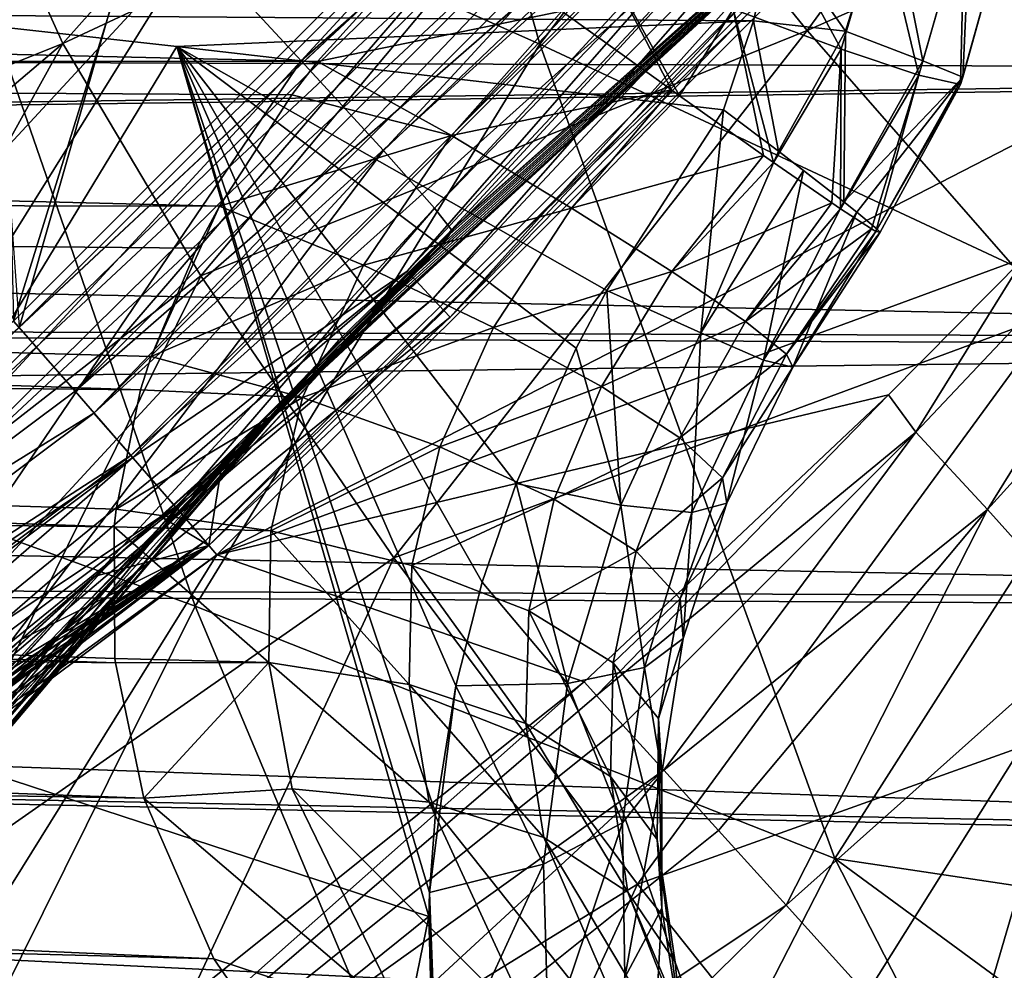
# Model space of a CAD drawing. Header units: metres. Extents: x -105 to 105, y -117 to 62.
# Tile 247 of 256: x 14.57 to 17.11, y -19.78 to -17.32. Entities that reach past the tile are written whole.
import ezdxf

# ---------------------------------------------------------------- set-up
doc = ezdxf.new("R2010")
doc.units = ezdxf.units.M
doc.layers.add('solid_509432_AD150_SW0001_01', color=7, linetype='CONTINUOUS')

msp = doc.modelspace()

# ---------------------------------------------------------------- linework, layer by layer
at = {"layer": 'solid_509432_AD150_SW0001_01'}
for points in [[(16.318233, -12.425546, 46.700001), (14.477754, -14.733434, 46.700001), (14.556088, -18.10136, 46.700001)], [(16.318233, -12.425546, 46.700001), (14.556088, -18.10136, 46.700001), (16.799206, -15.858574, 46.700001)], [(14.571393, -18.116283, 48.690189), (14.42599, -16.106693, 56.450001), (15.450941, -15.033746, 56.450001)], [(16.816284, -15.871393, 48.690189), (14.571393, -18.116283, 48.690189), (15.450941, -15.033746, 56.450001)], [(15.021008, -17.13106, 71.478241), (15.298226, -17.429863, 71.163216), (17.337574, -15.219087, 71.124191)], [(15.298226, -17.429863, 71.163216), (17.577648, -15.41886, 70.715981), (17.337574, -15.219087, 71.124191)], [(14.270025, -16.656721, -13.594816), (15.302875, -15.234926, -13.604958), (15.913006, -17.387209, -12.480562)], [(15.302875, -15.234926, -13.604958), (16.905163, -16.087673, -12.485771), (15.913006, -17.387209, -12.480562)], [(15.298226, -17.429863, 71.163216), (15.509941, -17.661247, 70.754539), (17.577648, -15.41886, 70.715981)], [(15.509941, -17.661247, 70.754539), (17.728083, -15.547617, 70.241669), (17.577648, -15.41886, 70.715981)], [(15.509941, -17.661247, 70.754539), (15.642106, -17.809862, 70.279335), (17.728083, -15.547617, 70.241669)], [(15.642106, -17.809862, 70.279335), (17.778946, -15.596852, 69.732582), (17.728083, -15.547617, 70.241669)], [(15.642106, -17.809862, 70.279335), (15.685953, -17.865845, 69.769119), (17.778946, -15.596852, 69.732582)], [(17.778946, -15.596852, 69.732582), (15.685953, -17.865845, 69.769119), (17.380245, -16.360067, 48.752617)], [(17.696131, -15.696871, 48.473087), (15.570934, -17.972401, 48.473087), (17.154301, -16.162724, 48.450001)], [(15.63764, -18.043825, 48.538879), (15.570934, -17.972401, 48.473087), (17.696131, -15.696871, 48.473087)], [(17.77194, -15.758546, 48.538879), (15.63764, -18.043825, 48.538879), (17.696131, -15.696871, 48.473087)], [(15.681911, -18.091227, 48.63723), (15.63764, -18.043825, 48.538879), (17.77194, -15.758546, 48.538879)], [(17.822252, -15.799479, 48.63723), (15.681911, -18.091227, 48.63723), (17.77194, -15.758546, 48.538879)], [(17.822252, -15.799479, 48.63723), (17.380245, -16.360067, 48.752617), (15.681911, -18.091227, 48.63723)], [(14.715084, -18.282112, 46.662922), (16.799206, -15.858574, 46.700001), (14.556088, -18.10136, 46.700001)], [(16.982113, -16.015083, 46.662922), (16.799206, -15.858574, 46.700001), (14.715084, -18.282112, 46.662922)], [(16.289013, -16.512875, 48.595104), (14.571393, -18.116283, 48.690189), (16.816284, -15.871393, 48.690189)], [(17.600859, -15.980465, 16.965536), (16.602272, -17.352242, 16.940702), (16.09362, -16.725409, 18.139843)], [(17.600859, -15.980465, 16.965536), (18.25518, -16.620878, 15.88768), (16.602272, -17.352242, 16.940702)], [(16.982113, -16.015083, 46.662922), (14.715084, -18.282112, 46.662922), (17.147783, -16.158638, 46.554565)], [(14.763021, -18.339226, 48.450001), (17.037834, -16.064627, 48.450001), (17.154301, -16.162724, 48.450001)], [(16.403139, -16.619463, 48.467426), (17.037834, -16.064627, 48.450001), (14.763021, -18.339226, 48.450001)], [(15.913006, -17.387209, -12.480562), (16.905163, -16.087673, -12.485771), (17.530485, -18.143791, -11.147383)], [(16.905163, -16.087673, -12.485771), (18.488001, -16.951595, -11.148978), (17.530485, -18.143791, -11.147383)], [(14.715084, -18.282112, 46.662922), (14.858639, -18.447783, 46.554565), (17.147783, -16.158638, 46.554565)], [(14.763021, -18.339226, 48.450001), (17.154301, -16.162724, 48.450001), (14.864342, -18.4529, 48.450001)], [(17.147783, -16.158638, 46.554565), (14.858639, -18.447783, 46.554565), (17.280977, -16.274052, 46.385056)], [(15.570934, -17.972401, 48.473087), (14.864342, -18.4529, 48.450001), (17.154301, -16.162724, 48.450001)], [(15.725867, -16.214314, 19.441042), (14.683461, -17.385847, 19.416067), (14.477071, -16.929836, 20.825779)], [(15.725867, -16.214314, 19.441042), (16.09362, -16.725409, 18.139843), (14.683461, -17.385847, 19.416067)], [(14.858639, -18.447783, 46.554565), (14.974052, -18.580976, 46.385056), (17.280977, -16.274052, 46.385056)], [(17.280977, -16.274052, 46.385056), (14.974052, -18.580976, 46.385056), (17.369251, -16.350542, 46.170223)], [(14.974052, -18.580976, 46.385056), (15.050542, -18.66925, 46.170223), (17.369251, -16.350542, 46.170223)], [(17.369251, -16.350542, 46.170223), (15.050542, -18.66925, 46.170223), (17.404348, -16.380955, 45.930386)], [(15.095306, -18.462061, 64.931061), (15.060067, -18.680244, 48.752617), (17.380245, -16.360067, 48.752617)], [(15.681911, -18.091227, 48.63723), (17.380245, -16.360067, 48.752617), (15.060067, -18.680244, 48.752617)], [(15.199289, -18.365299, 65.336632), (15.095306, -18.462061, 64.931061), (17.380245, -16.360067, 48.752617)], [(15.23696, -18.3298, 65.496513), (15.199289, -18.365299, 65.336632), (17.380245, -16.360067, 48.752617)], [(15.361261, -18.210793, 66.087845), (15.23696, -18.3298, 65.496513), (17.380245, -16.360067, 48.752617)], [(15.466089, -18.107777, 66.694794), (15.361261, -18.210793, 66.087845), (17.380245, -16.360067, 48.752617)], [(15.546023, -18.026993, 67.272148), (15.466089, -18.107777, 66.694794), (17.380245, -16.360067, 48.752617)], [(15.601234, -17.969398, 67.783379), (15.546023, -18.026993, 67.272148), (17.380245, -16.360067, 48.752617)], [(15.637846, -17.929718, 68.229134), (15.601234, -17.969398, 67.783379), (17.380245, -16.360067, 48.752617)], [(15.661967, -17.902227, 68.627075), (15.637846, -17.929718, 68.229134), (17.380245, -16.360067, 48.752617)], [(15.681282, -17.877598, 69.158966), (15.661967, -17.902227, 68.627075), (17.380245, -16.360067, 48.752617)], [(15.686246, -17.867085, 69.642921), (15.681282, -17.877598, 69.158966), (17.380245, -16.360067, 48.752617)], [(15.685953, -17.865845, 69.769119), (15.686246, -17.867085, 69.642921), (17.380245, -16.360067, 48.752617)], [(15.050542, -18.66925, 46.170223), (15.080955, -18.70435, 45.930386), (17.404348, -16.380955, 45.930386)], [(17.404348, -16.380955, 45.930386), (15.080955, -18.70435, 45.930386), (17.714914, -17.348461, 22.934319)], [(13.18624, -18.417736, 71.704971), (14.696678, -16.78466, 71.678719), (14.346752, -16.413645, 71.751343)], [(14.065809, -18.589201, 48.595104), (14.571393, -18.116283, 48.690189), (16.289013, -16.512875, 48.595104)], [(14.065809, -18.589201, 48.595104), (16.289013, -16.512875, 48.595104), (14.108109, -18.641195, 48.517746)], [(16.289013, -16.512875, 48.595104), (16.337997, -16.558624, 48.517746), (14.108109, -18.641195, 48.517746)], [(14.108109, -18.641195, 48.517746), (16.337997, -16.558624, 48.517746), (14.16436, -18.710337, 48.467426)], [(16.337997, -16.558624, 48.517746), (16.403139, -16.619463, 48.467426), (14.16436, -18.710337, 48.467426)], [(14.16436, -18.710337, 48.467426), (16.403139, -16.619463, 48.467426), (14.763021, -18.339226, 48.450001)], [(18.25518, -16.620878, 15.88768), (17.241192, -18.081713, 15.86868), (16.602272, -17.352242, 16.940702)], [(13.343535, -18.222925, -13.584175), (14.270025, -16.656721, -13.594816), (15.024847, -18.836678, -12.475066)], [(14.270025, -16.656721, -13.594816), (15.913006, -17.387209, -12.480562), (15.024847, -18.836678, -12.475066)], [(16.09362, -16.725409, 18.139843), (15.0394, -17.984518, 18.092161), (14.683461, -17.385847, 19.416067)], [(16.09362, -16.725409, 18.139843), (16.602272, -17.352242, 16.940702), (15.0394, -17.984518, 18.092161)], [(20.46909, -16.75824, 2.036546), (0, -17.029598, 0.987789), (0, -17.383564, 0.998836)], [(20.481436, -17.455603, 2.070414), (20.46909, -16.75824, 2.036546), (0, -17.383564, 0.998836)], [(13.554791, -18.717049, 71.504166), (14.696678, -16.78466, 71.678719), (13.18624, -18.417736, 71.704971)], [(13.554791, -18.717049, 71.504166), (15.021008, -17.13106, 71.478241), (14.696678, -16.78466, 71.678719)], [(14.477071, -16.929836, 20.825779), (14.683461, -17.385847, 19.416067), (13.379732, -17.909895, 20.989145)], [(16.814211, -16.991856, -8.239107), (16.517445, -17.090122, -8.504117), (16.701588, -17.354118, -8.256634)], [(16.814211, -16.991856, -8.239107), (16.701588, -17.354118, -8.256634), (16.90066, -17.430098, -7.908627)], [(16.814211, -16.991856, -8.239107), (16.90066, -17.430098, -7.908627), (17.025578, -16.999588, -7.886349)], [(17.025578, -16.999588, -7.886349), (16.90066, -17.430098, -7.908627), (17.003595, -17.472675, -7.516286)], [(17.025578, -16.999588, -7.886349), (17.003595, -17.472675, -7.516286), (17.13269, -17.005636, -7.490975)], [(17.124512, -17.03887, -7.084636), (17.13269, -17.005636, -7.490975), (17.003595, -17.472675, -7.516286)], [(16.41209, -17.297409, -6.087527), (16.491358, -17.03422, -6.073293), (16.690376, -17.400484, -6.367198)], [(16.491358, -17.03422, -6.073293), (16.791542, -17.053709, -6.348596), (16.690376, -17.400484, -6.367198)], [(16.690376, -17.400484, -6.367198), (16.791542, -17.053709, -6.348596), (16.890432, -17.466806, -6.716284)], [(16.791542, -17.053709, -6.348596), (17.007923, -17.055298, -6.694225), (16.890432, -17.466806, -6.716284)], [(16.890432, -17.466806, -6.716284), (17.007923, -17.055298, -6.694225), (16.997477, -17.491478, -7.108988)], [(16.997477, -17.491478, -7.108988), (17.124512, -17.03887, -7.084636), (17.003595, -17.472675, -7.516286)], [(17.007923, -17.055298, -6.694225), (17.124512, -17.03887, -7.084636), (16.997477, -17.491478, -7.108988)], [(15.339868, -17.432055, -5.801636), (0, -17.427361, -4.997295), (0, -17.073271, -4.99142)], [(15.660858, -17.077078, -5.814242), (15.339868, -17.432055, -5.801636), (0, -17.073271, -4.99142)], [(15.969873, -17.301804, -5.894572), (15.339868, -17.432055, -5.801636), (15.660858, -17.077078, -5.814242)], [(16.463842, -17.32679, -8.482232), (16.517445, -17.090122, -8.504117), (14.241652, -17.311722, -9.955833)], [(16.701588, -17.354118, -8.256634), (16.517445, -17.090122, -8.504117), (16.463842, -17.32679, -8.482232)], [(13.870355, -18.975178, 71.188675), (15.021008, -17.13106, 71.478241), (13.554791, -18.717049, 71.504166)], [(13.870355, -18.975178, 71.188675), (15.298226, -17.429863, 71.163216), (15.021008, -17.13106, 71.478241)], [(16.252636, -17.505388, -6.070781), (15.980722, -17.309654, -5.899346), (16.076143, -17.165201, -5.897942)], [(16.076143, -17.165201, -5.897942), (16.41209, -17.297409, -6.087527), (16.273781, -17.520512, -6.088923)], [(16.252636, -17.505388, -6.070781), (16.076143, -17.165201, -5.897942), (16.273781, -17.520512, -6.088923)], [(14.97763, -17.393564, -9.468191), (14.241652, -17.311722, -9.955833), (13.94808, -19.087391, -9.497692)], [(16.463842, -17.32679, -8.482232), (14.241652, -17.311722, -9.955833), (14.97763, -17.393564, -9.468191)], [(15.685181, -17.622669, -5.866454), (15.339868, -17.432055, -5.801636), (15.969873, -17.301804, -5.894572)], [(15.685181, -17.622669, -5.866454), (15.969873, -17.301804, -5.894572), (15.980722, -17.309654, -5.899346)], [(15.685181, -17.622669, -5.866454), (15.980722, -17.309654, -5.899346), (16.252636, -17.505388, -6.070781)], [(16.489983, -17.67403, -6.33093), (16.273781, -17.520512, -6.088923), (16.41209, -17.297409, -6.087527)], [(16.41209, -17.297409, -6.087527), (16.690376, -17.400484, -6.367198), (16.515739, -17.692141, -6.368715)], [(16.489983, -17.67403, -6.33093), (16.41209, -17.297409, -6.087527), (16.515739, -17.692141, -6.368715)], [(16.463842, -17.32679, -8.482232), (14.97763, -17.393564, -9.468191), (16.386969, -17.556412, -8.441613)], [(16.528278, -17.663565, -8.258894), (16.463842, -17.32679, -8.482232), (16.386969, -17.556412, -8.441613)], [(16.701588, -17.354118, -8.256634), (16.463842, -17.32679, -8.482232), (16.528278, -17.663565, -8.258894)], [(16.602272, -17.352242, 16.940702), (15.536922, -18.712452, 16.883684), (15.0394, -17.984518, 18.092161)], [(15.080955, -18.70435, 45.930386), (17.161884, -17.938427, 22.936359), (17.714914, -17.348461, 22.934319)], [(16.602272, -17.352242, 16.940702), (17.241192, -18.081713, 15.86868), (15.536922, -18.712452, 16.883684)], [(16.701588, -17.354118, -8.256634), (16.528278, -17.663565, -8.258894), (16.696629, -17.793816, -7.911081)], [(16.701588, -17.354118, -8.256634), (16.696629, -17.793816, -7.911081), (16.90066, -17.430098, -7.908627)], [(20.481436, -17.455603, 2.070414), (0, -17.383564, 0.998836), (0, -17.736418, 0.968087)], [(14.683461, -17.385847, 19.416067), (13.543505, -18.353786, 19.678238), (13.379732, -17.909895, 20.989145)], [(14.683461, -17.385847, 19.416067), (13.828538, -18.929958, 18.44166), (13.543505, -18.353786, 19.678238)], [(14.683461, -17.385847, 19.416067), (15.0394, -17.984518, 18.092161), (13.828538, -18.929958, 18.44166)], [(15.024847, -18.836678, -12.475066), (15.913006, -17.387209, -12.480562), (16.673578, -19.487442, -11.145673)], [(15.913006, -17.387209, -12.480562), (17.530485, -18.143791, -11.147383), (16.673578, -19.487442, -11.145673)], [(14.97763, -17.393564, -9.468191), (13.94808, -19.087391, -9.497692), (15.62672, -19.636982, -8.045613)], [(14.97763, -17.393564, -9.468191), (16.086111, -18.022186, -8.430153), (16.386969, -17.556412, -8.441613)], [(14.97763, -17.393564, -9.468191), (16.006943, -18.171074, -8.417284), (16.086111, -18.022186, -8.430153)], [(14.97763, -17.393564, -9.468191), (15.851944, -18.520325, -8.369495), (16.006943, -18.171074, -8.417284)], [(14.97763, -17.393564, -9.468191), (15.765004, -18.77523, -8.318927), (15.851944, -18.520325, -8.369495)], [(14.97763, -17.393564, -9.468191), (15.696781, -19.042454, -8.251424), (15.765004, -18.77523, -8.318927)], [(14.97763, -17.393564, -9.468191), (15.64441, -19.370115, -8.147743), (15.696781, -19.042454, -8.251424)], [(14.97763, -17.393564, -9.468191), (15.628848, -19.575062, -8.070764), (15.64441, -19.370115, -8.147743)], [(14.97763, -17.393564, -9.468191), (15.62672, -19.636982, -8.045613), (15.628848, -19.575062, -8.070764)], [(16.665831, -17.796305, -6.657392), (16.515739, -17.692141, -6.368715), (16.690376, -17.400484, -6.367198)], [(16.665831, -17.796305, -6.657392), (16.690376, -17.400484, -6.367198), (16.688715, -17.811855, -6.718045)], [(16.690376, -17.400484, -6.367198), (16.890432, -17.466806, -6.716284), (16.688715, -17.811855, -6.718045)], [(15.087021, -17.804825, -5.756912), (0, -17.779728, -4.961395), (0, -17.427361, -4.997295)], [(15.273871, -17.51832, -5.794194), (15.087021, -17.804825, -5.756912), (0, -17.427361, -4.997295)], [(15.339868, -17.432055, -5.801636), (15.273871, -17.51832, -5.794194), (0, -17.427361, -4.997295)], [(14.111966, -19.174973, 70.779465), (15.298226, -17.429863, 71.163216), (13.870355, -18.975178, 71.188675)], [(14.111966, -19.174973, 70.779465), (15.509941, -17.661247, 70.754539), (15.298226, -17.429863, 71.163216)], [(15.685181, -17.622669, -5.866454), (15.273871, -17.51832, -5.794194), (15.339868, -17.432055, -5.801636)], [(16.90066, -17.430098, -7.908627), (16.696629, -17.793816, -7.911081), (17.003595, -17.472675, -7.516286)], [(16.882315, -18.387663, 21.976429), (17.782175, -17.434132, 22.002956), (17.161884, -17.938427, 22.936359)], [(16.882315, -18.387663, 21.976429), (17.067627, -18.587208, 21.039576), (17.782175, -17.434132, 22.002956)], [(17.067627, -18.587208, 21.039576), (17.949085, -17.613848, 21.100975), (17.782175, -17.434132, 22.002956)], [(20.481287, -17.465752, 2.070005), (20.481436, -17.455603, 2.070414), (0, -17.736418, 0.968087)], [(20.44924, -18.149364, 1.982124), (20.481287, -17.465752, 2.070005), (0, -17.736418, 0.968087)], [(16.768265, -17.863926, -7.028047), (16.688715, -17.811855, -6.718045), (16.890432, -17.466806, -6.716284)], [(16.696629, -17.793816, -7.911081), (16.730577, -17.820896, -7.800189), (17.003595, -17.472675, -7.516286)], [(16.730577, -17.820896, -7.800189), (16.782631, -17.864643, -7.518818), (17.003595, -17.472675, -7.516286)], [(16.768265, -17.863926, -7.028047), (16.890432, -17.466806, -6.716284), (16.779926, -17.870808, -7.111095)], [(16.890432, -17.466806, -6.716284), (16.997477, -17.491478, -7.108988), (16.779926, -17.870808, -7.111095)], [(16.997477, -17.491478, -7.108988), (17.003595, -17.472675, -7.516286), (16.782631, -17.864643, -7.518818)], [(15.995193, -17.810127, -6.031673), (15.685181, -17.622669, -5.866454), (16.252636, -17.505388, -6.070781)], [(15.995193, -17.810127, -6.031673), (16.252636, -17.505388, -6.070781), (16.273781, -17.520512, -6.088923)], [(16.790346, -17.872313, -7.417781), (16.779926, -17.870808, -7.111095), (16.997477, -17.491478, -7.108988)], [(16.790346, -17.872313, -7.417781), (16.997477, -17.491478, -7.108988), (16.782631, -17.864643, -7.518818)], [(15.685181, -17.622669, -5.866454), (15.087021, -17.804825, -5.756912), (15.273871, -17.51832, -5.794194)], [(15.995193, -17.810127, -6.031673), (16.273781, -17.520512, -6.088923), (16.489983, -17.67403, -6.33093)], [(16.328302, -18.132122, -8.130488), (16.386969, -17.556412, -8.441613), (16.086111, -18.022186, -8.430153)], [(16.328302, -18.132122, -8.130488), (16.528278, -17.663565, -8.258894), (16.386969, -17.556412, -8.441613)], [(17.067627, -18.587208, 21.039576), (17.345152, -18.897284, 20.158558), (17.949085, -17.613848, 21.100975)], [(15.458468, -17.956928, -5.811336), (15.087021, -17.804825, -5.756912), (15.685181, -17.622669, -5.866454)], [(15.458468, -17.956928, -5.811336), (15.685181, -17.622669, -5.866454), (15.995193, -17.810127, -6.031673)], [(14.263573, -19.303158, 70.303726), (15.509941, -17.661247, 70.754539), (14.111966, -19.174973, 70.779465)], [(14.263573, -19.303158, 70.303726), (15.642106, -17.809862, 70.279335), (15.509941, -17.661247, 70.754539)], [(16.328302, -18.132122, -8.130488), (16.59301, -17.713163, -8.149357), (16.528278, -17.663565, -8.258894)], [(16.528278, -17.663565, -8.258894), (16.59301, -17.713163, -8.149357), (16.696629, -17.793816, -7.911081)], [(16.25391, -17.973888, -6.286214), (15.995193, -17.810127, -6.031673), (16.489983, -17.67403, -6.33093)], [(16.25391, -17.973888, -6.286214), (16.489983, -17.67403, -6.33093), (16.515739, -17.692141, -6.368715)], [(16.25391, -17.973888, -6.286214), (16.515739, -17.692141, -6.368715), (16.665831, -17.796305, -6.657392)], [(16.328302, -18.132122, -8.130488), (16.489944, -18.202045, -7.773386), (16.59301, -17.713163, -8.149357)], [(16.489944, -18.202045, -7.773386), (16.696629, -17.793816, -7.911081), (16.59301, -17.713163, -8.149357)], [(20.44924, -18.149364, 1.982124), (0, -17.736418, 0.968087), (0, -18.083189, 0.895965)], [(14.884031, -18.278549, -5.651183), (0, -18.125408, -4.884216), (0, -17.779728, -4.961395)], [(14.911239, -18.192694, -5.674585), (14.884031, -18.278549, -5.651183), (0, -17.779728, -4.961395)], [(15.028855, -17.913614, -5.737594), (14.911239, -18.192694, -5.674585), (0, -17.779728, -4.961395)], [(15.087021, -17.804825, -5.756912), (15.028855, -17.913614, -5.737594), (0, -17.779728, -4.961395)], [(16.489944, -18.202045, -7.773386), (16.730577, -17.820896, -7.800189), (16.696629, -17.793816, -7.911081)], [(14.263573, -19.303158, 70.303726), (14.315152, -19.351158, 69.79306), (15.642106, -17.809862, 70.279335)], [(15.642106, -17.809862, 70.279335), (14.315152, -19.351158, 69.79306), (15.685953, -17.865845, 69.769119)], [(15.087021, -17.804825, -5.756912), (14.911239, -18.192694, -5.674585), (15.028855, -17.913614, -5.737594)], [(15.458468, -17.956928, -5.811336), (14.911239, -18.192694, -5.674585), (15.087021, -17.804825, -5.756912)], [(15.793921, -18.118135, -5.968609), (15.458468, -17.956928, -5.811336), (15.995193, -17.810127, -6.031673)], [(15.793921, -18.118135, -5.968609), (15.995193, -17.810127, -6.031673), (16.25391, -17.973888, -6.286214)], [(16.443104, -18.102415, -6.612142), (16.25391, -17.973888, -6.286214), (16.665831, -17.796305, -6.657392)], [(16.443104, -18.102415, -6.612142), (16.665831, -17.796305, -6.657392), (16.688715, -17.811855, -6.718045)], [(16.443104, -18.102415, -6.612142), (16.688715, -17.811855, -6.718045), (16.768265, -17.863926, -7.028047)], [(16.489944, -18.202045, -7.773386), (16.56543, -18.220659, -7.382881), (16.730577, -17.820896, -7.800189)], [(16.56543, -18.220659, -7.382881), (16.782631, -17.864643, -7.518818), (16.730577, -17.820896, -7.800189)], [(14.315152, -19.351158, 69.79306), (15.686246, -17.867085, 69.642921), (15.685953, -17.865845, 69.769119)], [(14.315152, -19.351158, 69.79306), (15.394993, -18.150393, 69.646362), (15.686246, -17.867085, 69.642921)], [(15.339596, -18.212584, 69.00985), (15.681282, -17.877598, 69.158966), (15.686246, -17.867085, 69.642921)], [(15.394993, -18.150393, 69.646362), (15.339596, -18.212584, 69.00985), (15.686246, -17.867085, 69.642921)], [(16.54944, -18.186649, -6.986489), (16.443104, -18.102415, -6.612142), (16.768265, -17.863926, -7.028047)], [(16.54944, -18.186649, -6.986489), (16.768265, -17.863926, -7.028047), (16.779926, -17.870808, -7.111095)], [(16.54944, -18.186649, -6.986489), (16.779926, -17.870808, -7.111095), (16.790346, -17.872313, -7.417781)], [(16.56543, -18.220659, -7.382881), (16.790346, -17.872313, -7.417781), (16.782631, -17.864643, -7.518818)], [(15.339596, -18.212584, 69.00985), (15.661967, -17.902227, 68.627075), (15.681282, -17.877598, 69.158966)], [(16.56543, -18.220659, -7.382881), (16.54944, -18.186649, -6.986489), (16.790346, -17.872313, -7.417781)], [(15.194707, -18.363308, 68.402634), (15.637846, -17.929718, 68.229134), (15.661967, -17.902227, 68.627075)], [(15.339596, -18.212584, 69.00985), (15.194707, -18.363308, 68.402634), (15.661967, -17.902227, 68.627075)], [(14.9828, -18.581837, 67.842316), (15.601234, -17.969398, 67.783379), (15.637846, -17.929718, 68.229134)], [(15.194707, -18.363308, 68.402634), (14.9828, -18.581837, 67.842316), (15.637846, -17.929718, 68.229134)], [(15.080955, -18.70435, 45.930386), (16.811972, -18.291437, 22.945297), (17.161884, -17.938427, 22.936359)], [(16.882315, -18.387663, 21.976429), (17.161884, -17.938427, 22.936359), (16.811972, -18.291437, 22.945297)], [(15.570934, -17.972401, 48.473087), (13.155682, -19.937355, 48.473087), (14.864342, -18.4529, 48.450001)], [(13.21204, -20.017197, 48.538879), (13.155682, -19.937355, 48.473087), (15.570934, -17.972401, 48.473087)], [(15.63764, -18.043825, 48.538879), (13.21204, -20.017197, 48.538879), (15.570934, -17.972401, 48.473087)], [(15.301149, -18.298969, -5.726811), (14.911239, -18.192694, -5.674585), (15.458468, -17.956928, -5.811336)], [(14.9828, -18.581837, 67.842316), (15.546023, -18.026993, 67.272148), (15.601234, -17.969398, 67.783379)], [(15.301149, -18.298969, -5.726811), (15.458468, -17.956928, -5.811336), (15.793921, -18.118135, -5.968609)], [(15.0394, -17.984518, 18.092161), (14.229293, -19.627218, 17.303432), (13.828538, -18.929958, 18.44166)], [(15.0394, -17.984518, 18.092161), (15.536922, -18.712452, 16.883684), (14.229293, -19.627218, 17.303432)], [(16.072647, -18.270445, -6.218341), (15.793921, -18.118135, -5.968609), (16.25391, -17.973888, -6.286214)], [(16.072647, -18.270445, -6.218341), (16.25391, -17.973888, -6.286214), (16.443104, -18.102415, -6.612142)], [(16.121851, -18.575897, -8.068446), (16.086111, -18.022186, -8.430153), (16.006943, -18.171074, -8.417284)], [(16.121851, -18.575897, -8.068446), (16.328302, -18.132122, -8.130488), (16.086111, -18.022186, -8.430153)], [(13.249443, -20.070185, 48.63723), (13.21204, -20.017197, 48.538879), (15.63764, -18.043825, 48.538879)], [(15.681911, -18.091227, 48.63723), (13.249443, -20.070185, 48.63723), (15.63764, -18.043825, 48.538879)], [(14.725919, -18.847935, 67.336815), (15.466089, -18.107777, 66.694794), (15.546023, -18.026993, 67.272148)], [(14.9828, -18.581837, 67.842316), (14.725919, -18.847935, 67.336815), (15.546023, -18.026993, 67.272148)], [(20.447571, -18.170141, 1.977546), (0, -18.083189, 0.895965), (0, -18.418995, 0.783496)], [(20.447571, -18.170141, 1.977546), (20.44924, -18.149364, 1.982124), (0, -18.083189, 0.895965)], [(15.681911, -18.091227, 48.63723), (15.060067, -18.680244, 48.752617), (13.249443, -20.070185, 48.63723)], [(17.241192, -18.081713, 15.86868), (16.164894, -19.553356, 15.817682), (15.536922, -18.712452, 16.883684)], [(17.241192, -18.081713, 15.86868), (17.997028, -18.898582, 14.946175), (16.164894, -19.553356, 15.817682)], [(14.715084, -18.282112, 46.662922), (14.556088, -18.10136, 46.700001), (12.148499, -20.203434, 46.662922)], [(14.442611, -19.143637, 66.886406), (15.361261, -18.210793, 66.087845), (15.466089, -18.107777, 66.694794)], [(14.725919, -18.847935, 67.336815), (14.442611, -19.143637, 66.886406), (15.466089, -18.107777, 66.694794)], [(15.655805, -18.425539, -5.882005), (15.301149, -18.298969, -5.726811), (15.793921, -18.118135, -5.968609)], [(15.655805, -18.425539, -5.882005), (15.793921, -18.118135, -5.968609), (16.072647, -18.270445, -6.218341)], [(16.274424, -18.402805, -6.542413), (16.072647, -18.270445, -6.218341), (16.443104, -18.102415, -6.612142)], [(16.274424, -18.402805, -6.542413), (16.443104, -18.102415, -6.612142), (16.54944, -18.186649, -6.986489)], [(14.816254, -18.63172, -5.53389), (0, -18.459536, -4.766854), (0, -18.125408, -4.884216)], [(14.820944, -18.586771, -5.550765), (14.816254, -18.63172, -5.53389), (0, -18.125408, -4.884216)], [(14.884031, -18.278549, -5.651183), (14.820944, -18.586771, -5.550765), (0, -18.125408, -4.884216)], [(16.121851, -18.575897, -8.068446), (16.30545, -18.595417, -7.709049), (16.328302, -18.132122, -8.130488)], [(16.30545, -18.595417, -7.709049), (16.489944, -18.202045, -7.773386), (16.328302, -18.132122, -8.130488)], [(16.673578, -19.487442, -11.145673), (17.530485, -18.143791, -11.147383), (18.538946, -19.76652, -9.601516)], [(20.372801, -18.821108, 1.77258), (20.447571, -18.170141, 1.977546), (0, -18.418995, 0.783496)], [(13.825589, -19.995747, 69.19532), (15.339596, -18.212584, 69.00985), (15.394993, -18.150393, 69.646362)], [(14.059778, -19.679058, 69.664886), (13.825589, -19.995747, 69.19532), (15.394993, -18.150393, 69.646362)], [(14.060181, -19.676941, 69.797096), (14.059778, -19.679058, 69.664886), (15.394993, -18.150393, 69.646362)], [(14.315152, -19.351158, 69.79306), (14.060181, -19.676941, 69.797096), (15.394993, -18.150393, 69.646362)], [(16.121851, -18.575897, -8.068446), (16.006943, -18.171074, -8.417284), (15.851944, -18.520325, -8.369495)], [(15.301149, -18.298969, -5.726811), (14.884031, -18.278549, -5.651183), (14.911239, -18.192694, -5.674585)], [(16.384607, -18.505613, -6.917308), (16.274424, -18.402805, -6.542413), (16.54944, -18.186649, -6.986489)], [(16.384607, -18.505613, -6.917308), (16.54944, -18.186649, -6.986489), (16.56543, -18.220659, -7.382881)], [(13.343535, -18.222925, -13.584175), (15.024847, -18.836678, -12.475066), (14.239843, -20.417269, -12.469349)], [(13.727782, -20.121553, 68.738167), (15.194707, -18.363308, 68.402634), (15.339596, -18.212584, 69.00985)], [(13.825589, -19.995747, 69.19532), (13.727782, -20.121553, 68.738167), (15.339596, -18.212584, 69.00985)], [(14.146556, -19.45505, 66.486992), (15.23696, -18.3298, 65.496513), (15.361261, -18.210793, 66.087845)], [(14.442611, -19.143637, 66.886406), (14.146556, -19.45505, 66.486992), (15.361261, -18.210793, 66.087845)], [(16.30545, -18.595417, -7.709049), (16.395206, -18.571407, -7.315825), (16.489944, -18.202045, -7.773386)], [(16.395206, -18.571407, -7.315825), (16.384607, -18.505613, -6.917308), (16.56543, -18.220659, -7.382881)], [(16.395206, -18.571407, -7.315825), (16.56543, -18.220659, -7.382881), (16.489944, -18.202045, -7.773386)], [(15.949828, -18.560778, -6.129293), (15.655805, -18.425539, -5.882005), (16.072647, -18.270445, -6.218341)], [(15.949828, -18.560778, -6.129293), (16.072647, -18.270445, -6.218341), (16.274424, -18.402805, -6.542413)], [(14.715084, -18.282112, 46.662922), (12.148499, -20.203434, 46.662922), (14.858639, -18.447783, 46.554565)], [(15.301149, -18.298969, -5.726811), (14.820944, -18.586771, -5.550765), (14.884031, -18.278549, -5.651183)], [(15.219822, -18.642771, -5.611609), (14.820944, -18.586771, -5.550765), (15.301149, -18.298969, -5.726811)], [(15.080955, -18.70435, 45.930386), (16.02737, -19.032063, 22.97209), (16.811972, -18.291437, 22.945297)], [(15.219822, -18.642771, -5.611609), (15.301149, -18.298969, -5.726811), (15.655805, -18.425539, -5.882005)], [(16.059235, -19.067492, 22.41194), (16.811972, -18.291437, 22.945297), (16.02737, -19.032063, 22.97209)], [(16.882315, -18.387663, 21.976429), (16.811972, -18.291437, 22.945297), (16.059235, -19.067492, 22.41194)], [(12.187654, -20.266893, 48.450001), (14.763021, -18.339226, 48.450001), (14.864342, -18.4529, 48.450001)], [(14.16436, -18.710337, 48.467426), (14.763021, -18.339226, 48.450001), (12.187654, -20.266893, 48.450001)], [(13.846624, -19.772337, 66.132736), (15.199289, -18.365299, 65.336632), (15.23696, -18.3298, 65.496513)], [(14.146556, -19.45505, 66.486992), (13.846624, -19.772337, 66.132736), (15.23696, -18.3298, 65.496513)], [(13.584146, -20.303577, 68.308685), (14.9828, -18.581837, 67.842316), (15.194707, -18.363308, 68.402634)], [(13.727782, -20.121553, 68.738167), (13.584146, -20.303577, 68.308685), (15.194707, -18.363308, 68.402634)], [(13.846624, -19.772337, 66.132736), (14.809724, -18.718559, 64.968094), (15.199289, -18.365299, 65.336632)], [(14.809724, -18.718559, 64.968094), (15.095306, -18.462061, 64.931061), (15.199289, -18.365299, 65.336632)], [(16.161539, -18.694715, -6.450442), (15.949828, -18.560778, -6.129293), (16.274424, -18.402805, -6.542413)], [(16.882315, -18.387663, 21.976429), (16.059235, -19.067492, 22.41194), (16.127682, -19.14328, 21.848915)], [(16.882315, -18.387663, 21.976429), (16.127682, -19.14328, 21.848915), (16.232838, -19.25959, 21.293671)], [(16.161539, -18.694715, -6.450442), (16.274424, -18.402805, -6.542413), (16.384607, -18.505613, -6.917308)], [(16.882315, -18.387663, 21.976429), (16.232838, -19.25959, 21.293671), (17.067627, -18.587208, 21.039576)], [(20.372801, -18.821108, 1.77258), (0, -18.418995, 0.783496), (0, -18.739201, 0.632243)], [(15.58351, -18.732122, -5.771922), (15.219822, -18.642771, -5.611609), (15.655805, -18.425539, -5.882005)], [(15.58351, -18.732122, -5.771922), (15.655805, -18.425539, -5.882005), (15.949828, -18.560778, -6.129293)], [(12.148499, -20.203434, 46.662922), (12.267015, -20.387848, 46.554565), (14.858639, -18.447783, 46.554565)], [(12.187654, -20.266893, 48.450001), (14.864342, -18.4529, 48.450001), (12.271765, -20.393831, 48.450001)], [(14.858639, -18.447783, 46.554565), (12.267015, -20.387848, 46.554565), (14.974052, -18.580976, 46.385056)], [(13.155682, -19.937355, 48.473087), (12.271765, -20.393831, 48.450001), (14.864342, -18.4529, 48.450001)], [(14.819095, -18.982674, -5.381063), (0, -18.777498, -4.610939), (0, -18.459536, -4.766854)], [(14.817967, -18.972017, -5.38628), (14.819095, -18.982674, -5.381063), (0, -18.459536, -4.766854)], [(14.816254, -18.63172, -5.53389), (14.817967, -18.972017, -5.38628), (0, -18.459536, -4.766854)], [(14.809724, -18.718559, 64.968094), (14.937031, -18.606226, 64.390213), (15.095306, -18.462061, 64.931061)], [(15.095306, -18.462061, 64.931061), (14.937031, -18.606226, 64.390213), (15.060067, -18.680244, 48.752617)], [(15.984485, -19.036179, -7.956764), (15.851944, -18.520325, -8.369495), (15.765004, -18.77523, -8.318927)], [(15.984485, -19.036179, -7.956764), (16.121851, -18.575897, -8.068446), (15.851944, -18.520325, -8.369495)], [(16.275328, -18.817474, -6.82177), (16.161539, -18.694715, -6.450442), (16.384607, -18.505613, -6.917308)], [(16.275328, -18.817474, -6.82177), (16.384607, -18.505613, -6.917308), (16.395206, -18.571407, -7.315825)], [(12.267015, -20.387848, 46.554565), (12.362298, -20.536112, 46.385056), (14.974052, -18.580976, 46.385056)], [(14.974052, -18.580976, 46.385056), (12.362298, -20.536112, 46.385056), (15.050542, -18.66925, 46.170223)], [(15.885158, -18.848417, -6.019794), (15.58351, -18.732122, -5.771922), (15.949828, -18.560778, -6.129293)], [(15.885158, -18.848417, -6.019794), (15.949828, -18.560778, -6.129293), (16.161539, -18.694715, -6.450442)], [(15.984485, -19.036179, -7.956764), (16.183411, -18.994741, -7.603762), (16.121851, -18.575897, -8.068446)], [(16.183411, -18.994741, -7.603762), (16.30545, -18.595417, -7.709049), (16.121851, -18.575897, -8.068446)], [(16.282801, -18.920004, -7.215897), (16.275328, -18.817474, -6.82177), (16.395206, -18.571407, -7.315825)], [(16.282801, -18.920004, -7.215897), (16.395206, -18.571407, -7.315825), (16.30545, -18.595417, -7.709049)], [(13.408827, -20.525005, 67.91272), (14.725919, -18.847935, 67.336815), (14.9828, -18.581837, 67.842316)], [(13.584146, -20.303577, 68.308685), (13.408827, -20.525005, 67.91272), (14.9828, -18.581837, 67.842316)], [(14.426875, -19.068447, 64.646393), (14.763867, -18.760063, 63.875877), (14.937031, -18.606226, 64.390213)], [(14.809724, -18.718559, 64.968094), (14.426875, -19.068447, 64.646393), (14.937031, -18.606226, 64.390213)], [(14.937031, -18.606226, 64.390213), (14.763867, -18.760063, 63.875877), (15.060067, -18.680244, 48.752617)], [(15.219822, -18.642771, -5.611609), (14.816254, -18.63172, -5.53389), (14.820944, -18.586771, -5.550765)], [(16.183411, -18.994741, -7.603762), (16.282801, -18.920004, -7.215897), (16.30545, -18.595417, -7.709049)], [(17.067627, -18.587208, 21.039576), (16.232838, -19.25959, 21.293671), (16.373514, -19.415142, 20.755329)], [(17.067627, -18.587208, 21.039576), (16.373514, -19.415142, 20.755329), (16.548208, -19.608309, 20.239811)], [(17.067627, -18.587208, 21.039576), (16.548208, -19.608309, 20.239811), (17.345152, -18.897284, 20.158558)], [(15.214455, -18.981907, -5.465447), (14.817967, -18.972017, -5.38628), (14.816254, -18.63172, -5.53389)], [(15.214455, -18.981907, -5.465447), (14.816254, -18.63172, -5.53389), (15.219822, -18.642771, -5.611609)], [(15.57639, -19.039074, -5.636612), (15.214455, -18.981907, -5.465447), (15.219822, -18.642771, -5.611609)], [(15.57639, -19.039074, -5.636612), (15.219822, -18.642771, -5.611609), (15.58351, -18.732122, -5.771922)], [(12.362298, -20.536112, 46.385056), (12.425447, -20.634373, 46.170223), (15.050542, -18.66925, 46.170223)], [(15.050542, -18.66925, 46.170223), (12.425447, -20.634373, 46.170223), (15.080955, -18.70435, 45.930386)], [(12.563906, -20.44137, 60.32478), (12.433311, -20.64661, 48.752617), (15.060067, -18.680244, 48.752617)], [(13.249443, -20.070185, 48.63723), (15.060067, -18.680244, 48.752617), (12.433311, -20.64661, 48.752617)], [(12.811297, -20.274012, 60.578274), (12.563906, -20.44137, 60.32478), (15.060067, -18.680244, 48.752617)], [(12.925691, -20.194948, 60.703339), (12.811297, -20.274012, 60.578274), (15.060067, -18.680244, 48.752617)], [(13.015667, -20.13199, 60.806133), (12.925691, -20.194948, 60.703339), (15.060067, -18.680244, 48.752617)], [(13.277209, -19.945116, 61.123474), (13.015667, -20.13199, 60.806133), (15.060067, -18.680244, 48.752617)], [(13.538468, -19.752512, 61.47216), (13.277209, -19.945116, 61.123474), (15.060067, -18.680244, 48.752617)], [(13.733564, -19.604635, 61.759724), (13.538468, -19.752512, 61.47216), (15.060067, -18.680244, 48.752617)], [(13.944774, -19.440472, 62.102886), (13.733564, -19.604635, 61.759724), (15.060067, -18.680244, 48.752617)], [(14.16228, -19.266788, 62.498039), (13.944774, -19.440472, 62.102886), (15.060067, -18.680244, 48.752617)], [(14.297079, -19.15674, 62.763481), (14.16228, -19.266788, 62.498039), (15.060067, -18.680244, 48.752617)], [(14.375916, -19.091469, 62.929733), (14.297079, -19.15674, 62.763481), (15.060067, -18.680244, 48.752617)], [(14.576314, -18.922457, 63.389172), (14.375916, -19.091469, 62.929733), (15.060067, -18.680244, 48.752617)], [(14.763867, -18.760063, 63.875877), (14.576314, -18.922457, 63.389172), (15.060067, -18.680244, 48.752617)], [(12.425447, -20.634373, 46.170223), (12.450555, -20.673441, 45.930386), (15.080955, -18.70435, 45.930386)], [(15.080955, -18.70435, 45.930386), (12.450555, -20.673441, 45.930386), (13.74091, -20.857353, 22.972095)], [(15.080955, -18.70435, 45.930386), (13.74091, -20.857353, 22.972095), (16.02737, -19.032063, 22.97209)], [(16.102514, -18.983076, -6.336941), (15.885158, -18.848417, -6.019794), (16.161539, -18.694715, -6.450442)], [(16.102514, -18.983076, -6.336941), (16.161539, -18.694715, -6.450442), (16.275328, -18.817474, -6.82177)], [(13.54812, -20.088924, 65.817444), (14.426875, -19.068447, 64.646393), (14.809724, -18.718559, 64.968094)], [(13.846624, -19.772337, 66.132736), (13.54812, -20.088924, 65.817444), (14.809724, -18.718559, 64.968094)], [(15.536922, -18.712452, 16.883684), (14.737988, -20.432024, 16.285662), (14.229293, -19.627218, 17.303432)], [(15.536922, -18.712452, 16.883684), (16.164894, -19.553356, 15.817682), (14.737988, -20.432024, 16.285662)], [(15.877489, -19.139603, -5.887205), (15.57639, -19.039074, -5.636612), (15.58351, -18.732122, -5.771922)], [(15.877489, -19.139603, -5.887205), (15.58351, -18.732122, -5.771922), (15.885158, -18.848417, -6.019794)], [(20.253172, -19.451344, 1.444834), (0, -18.739201, 0.632243), (0, -19.039419, 0.444263)], [(20.369196, -18.844881, 1.762703), (20.372801, -18.821108, 1.77258), (0, -18.739201, 0.632243)], [(20.253172, -19.451344, 1.444834), (20.369196, -18.844881, 1.762703), (0, -18.739201, 0.632243)], [(14.892734, -19.331511, -5.188276), (0, -19.07494, -4.418593), (0, -18.777498, -4.610939)], [(14.819095, -18.982674, -5.381063), (14.892734, -19.331511, -5.188276), (0, -18.777498, -4.610939)], [(14.054049, -19.410805, 64.364212), (14.576314, -18.922457, 63.389172), (14.763867, -18.760063, 63.875877)], [(14.426875, -19.068447, 64.646393), (14.054049, -19.410805, 64.364212), (14.763867, -18.760063, 63.875877)], [(15.984485, -19.036179, -7.956764), (15.765004, -18.77523, -8.318927), (15.696781, -19.042454, -8.251424)], [(16.219547, -19.126167, -6.69997), (16.102514, -18.983076, -6.336941), (16.275328, -18.817474, -6.82177)], [(16.219547, -19.126167, -6.69997), (16.275328, -18.817474, -6.82177), (16.282801, -18.920004, -7.215897)], [(13.213763, -20.770967, 67.551025), (14.442611, -19.143637, 66.886406), (14.725919, -18.847935, 67.336815)], [(13.408827, -20.525005, 67.91272), (13.213763, -20.770967, 67.551025), (14.725919, -18.847935, 67.336815)], [(14.239843, -20.417269, -12.469349), (15.024847, -18.836678, -12.475066), (15.916394, -20.964899, -11.143873)], [(15.024847, -18.836678, -12.475066), (16.673578, -19.487442, -11.145673), (15.916394, -20.964899, -11.143873)], [(16.095861, -19.27618, -6.199008), (15.877489, -19.139603, -5.887205), (15.885158, -18.848417, -6.019794)], [(16.095861, -19.27618, -6.199008), (15.885158, -18.848417, -6.019794), (16.102514, -18.983076, -6.336941)], [(17.997028, -18.898582, 14.946175), (16.909262, -20.488417, 14.918011), (16.164894, -19.553356, 15.817682)], [(17.345152, -18.897284, 20.158558), (16.548208, -19.608309, 20.239811), (16.755711, -19.837784, 19.750906)], [(17.345152, -18.897284, 20.158558), (16.755711, -19.837784, 19.750906), (16.992432, -20.099615, 19.296467)], [(17.997028, -18.898582, 14.946175), (18.853991, -19.785778, 14.192463), (16.909262, -20.488417, 14.918011)], [(17.345152, -18.897284, 20.158558), (16.992432, -20.099615, 19.296467), (17.707674, -19.309795, 19.356773)], [(13.69164, -19.743839, 64.115555), (14.375916, -19.091469, 62.929733), (14.576314, -18.922457, 63.389172)], [(14.054049, -19.410805, 64.364212), (13.69164, -19.743839, 64.115555), (14.576314, -18.922457, 63.389172)], [(16.227623, -19.267136, -7.082103), (16.282801, -18.920004, -7.215897), (16.183411, -18.994741, -7.603762)], [(16.227623, -19.267136, -7.082103), (16.219547, -19.126167, -6.69997), (16.282801, -18.920004, -7.215897)], [(15.214455, -18.981907, -5.465447), (14.819095, -18.982674, -5.381063), (14.817967, -18.972017, -5.38628)], [(15.214455, -18.981907, -5.465447), (14.892734, -19.331511, -5.188276), (14.819095, -18.982674, -5.381063)], [(15.214455, -18.981907, -5.465447), (15.275125, -19.307701, -5.289352), (14.892734, -19.331511, -5.188276)], [(15.214455, -18.981907, -5.465447), (15.628036, -19.342285, -5.473295), (15.275125, -19.307701, -5.289352)], [(15.57639, -19.039074, -5.636612), (15.628036, -19.342285, -5.473295), (15.214455, -18.981907, -5.465447)], [(16.215633, -19.438883, -6.549357), (16.095861, -19.27618, -6.199008), (16.102514, -18.983076, -6.336941)], [(16.215633, -19.438883, -6.549357), (16.102514, -18.983076, -6.336941), (16.219547, -19.126167, -6.69997)], [(16.126148, -19.395582, -7.455153), (16.183411, -18.994741, -7.603762), (15.984485, -19.036179, -7.956764)], [(16.126148, -19.395582, -7.455153), (16.227623, -19.267136, -7.082103), (16.183411, -18.994741, -7.603762)], [(13.828934, -20.982637, 21.834509), (16.02737, -19.032063, 22.97209), (13.74091, -20.857353, 22.972095)], [(13.828934, -20.982637, 21.834509), (16.059235, -19.067492, 22.41194), (16.02737, -19.032063, 22.97209)], [(15.922606, -19.502035, -7.791604), (15.984485, -19.036179, -7.956764), (15.696781, -19.042454, -8.251424)], [(15.922606, -19.502035, -7.791604), (16.126148, -19.395582, -7.455153), (15.984485, -19.036179, -7.956764)], [(20.092384, -20.019947, 1.004776), (0, -19.039419, 0.444263), (0, -19.31539, 0.222207)], [(20.249264, -19.468004, 1.434131), (20.253172, -19.451344, 1.444834), (0, -19.039419, 0.444263)], [(20.092384, -20.019947, 1.004776), (20.249264, -19.468004, 1.434131), (0, -19.039419, 0.444263)], [(15.57639, -19.039074, -5.636612), (15.92323, -19.433191, -5.726624), (15.628036, -19.342285, -5.473295)], [(15.877489, -19.139603, -5.887205), (15.92323, -19.433191, -5.726624), (15.57639, -19.039074, -5.636612)], [(15.628848, -19.575062, -8.070764), (15.696781, -19.042454, -8.251424), (15.64441, -19.370115, -8.147743)], [(15.922606, -19.502035, -7.791604), (15.696781, -19.042454, -8.251424), (15.628848, -19.575062, -8.070764)], [(15.072597, -19.74662, -4.894401), (0, -19.347635, -4.19253), (0, -19.07494, -4.418593)], [(14.892734, -19.331511, -5.188276), (15.072597, -19.74662, -4.894401), (0, -19.07494, -4.418593)], [(13.446648, -21.390837, -9.10489), (15.62672, -19.636982, -8.045613), (13.94808, -19.087391, -9.497692)], [(13.828934, -20.982637, 21.834509), (16.127682, -19.14328, 21.848915), (16.059235, -19.067492, 22.41194)], [(15.877489, -19.139603, -5.887205), (16.139769, -19.573975, -6.031369), (15.92323, -19.433191, -5.726624)], [(16.095861, -19.27618, -6.199008), (16.139769, -19.573975, -6.031369), (15.877489, -19.139603, -5.887205)], [(16.2281, -19.615881, -6.912782), (16.215633, -19.438883, -6.549357), (16.219547, -19.126167, -6.69997)], [(16.2281, -19.615881, -6.912782), (16.219547, -19.126167, -6.69997), (16.227623, -19.267136, -7.082103)], [(13.828934, -20.982637, 21.834509), (16.232838, -19.25959, 21.293671), (16.127682, -19.14328, 21.848915)], [(13.828934, -20.982637, 21.834509), (14.039886, -21.282885, 20.746897), (16.232838, -19.25959, 21.293671)], [(14.039886, -21.282885, 20.746897), (16.373514, -19.415142, 20.755329), (16.232838, -19.25959, 21.293671)], [(16.095861, -19.27618, -6.199008), (16.262295, -19.75465, -6.36592), (16.139769, -19.573975, -6.031369)], [(16.215633, -19.438883, -6.549357), (16.262295, -19.75465, -6.36592), (16.095861, -19.27618, -6.199008)], [(16.132351, -19.794308, -7.262864), (16.227623, -19.267136, -7.082103), (16.126148, -19.395582, -7.455153)], [(16.132351, -19.794308, -7.262864), (16.2281, -19.615881, -6.912782), (16.227623, -19.267136, -7.082103)], [(20.002056, -20.198599, 0.82605), (0, -19.31539, 0.222207), (0, -19.56321, -0.030766)], [(20.002056, -20.198599, 0.82605), (20.092384, -20.019947, 1.004776), (0, -19.31539, 0.222207)], [(15.566866, -19.908773, -4.859234), (14.892734, -19.331511, -5.188276), (15.275125, -19.307701, -5.289352)], [(15.275125, -19.307701, -5.289352), (15.628036, -19.342285, -5.473295), (15.904732, -19.940552, -5.069981)], [(15.566866, -19.908773, -4.859234), (15.275125, -19.307701, -5.289352), (15.904732, -19.940552, -5.069981)], [(17.707674, -19.309795, 19.356773), (16.992432, -20.099615, 19.296467), (17.254053, -20.389038, 18.882504)], [(15.566866, -19.908773, -4.859234), (15.072597, -19.74662, -4.894401), (14.892734, -19.331511, -5.188276)], [(15.628036, -19.342285, -5.473295), (15.92323, -19.433191, -5.726624), (16.187086, -20.047527, -5.331534)], [(15.904732, -19.940552, -5.069981), (15.628036, -19.342285, -5.473295), (16.187086, -20.047527, -5.331534)], [(15.373122, -20.180977, -4.486585), (0, -19.591734, -3.935964), (0, -19.347635, -4.19253)], [(15.072597, -19.74662, -4.894401), (15.373122, -20.180977, -4.486585), (0, -19.347635, -4.19253)], [(14.039886, -21.282885, 20.746897), (16.548208, -19.608309, 20.239811), (16.373514, -19.415142, 20.755329)], [(15.935351, -19.961191, -7.574155), (16.126148, -19.395582, -7.455153), (15.922606, -19.502035, -7.791604)], [(15.935351, -19.961191, -7.574155), (16.132351, -19.794308, -7.262864), (16.126148, -19.395582, -7.455153)], [(15.92323, -19.433191, -5.726624), (16.139769, -19.573975, -6.031369), (16.393902, -20.222116, -5.625346)], [(16.187086, -20.047527, -5.331534), (15.92323, -19.433191, -5.726624), (16.393902, -20.222116, -5.625346)], [(16.215633, -19.438883, -6.549357), (16.282118, -19.962402, -6.706547), (16.262295, -19.75465, -6.36592)], [(16.2281, -19.615881, -6.912782), (16.282118, -19.962402, -6.706547), (16.215633, -19.438883, -6.549357)], [(15.916394, -20.964899, -11.143873), (16.673578, -19.487442, -11.145673), (17.638639, -21.372705, -9.601297)], [(16.673578, -19.487442, -11.145673), (18.538946, -19.76652, -9.601516), (18.085058, -20.524317, -9.601409)], [(16.673578, -19.487442, -11.145673), (18.085058, -20.524317, -9.601409), (17.638639, -21.372705, -9.601297)], [(15.922606, -19.502035, -7.791604), (15.628848, -19.575062, -8.070764), (15.648857, -20.100346, -7.827896)], [(15.935351, -19.961191, -7.574155), (15.922606, -19.502035, -7.791604), (15.648857, -20.100346, -7.827896)], [(19.841486, -20.377748, 0.616837), (0, -19.56321, -0.030766), (0, -19.779497, -0.311184)], [(19.987154, -20.219707, 0.803109), (20.002056, -20.198599, 0.82605), (0, -19.56321, -0.030766)], [(19.841486, -20.377748, 0.616837), (19.987154, -20.219707, 0.803109), (0, -19.56321, -0.030766)], [(16.164894, -19.553356, 15.817682), (15.34474, -21.328741, 15.408117), (14.737988, -20.432024, 16.285662)], [(16.164894, -19.553356, 15.817682), (16.909262, -20.488417, 14.918011), (15.34474, -21.328741, 15.408117)], [(15.793561, -20.590315, -3.955802), (0, -19.803902, -3.652416), (0, -19.591734, -3.935964)], [(15.373122, -20.180977, -4.486585), (15.793561, -20.590315, -3.955802), (0, -19.591734, -3.935964)], [(15.648857, -20.100346, -7.827896), (15.628848, -19.575062, -8.070764), (15.62672, -19.636982, -8.045613)], [(16.139769, -19.573975, -6.031369), (16.262295, -19.75465, -6.36592), (16.510513, -20.451937, -5.930575)], [(16.393902, -20.222116, -5.625346), (16.139769, -19.573975, -6.031369), (16.510513, -20.451937, -5.930575)], [(14.039886, -21.282885, 20.746897), (14.366045, -21.747105, 19.749065), (16.548208, -19.608309, 20.239811)], [(14.366045, -21.747105, 19.749065), (16.755711, -19.837784, 19.750906), (16.548208, -19.608309, 20.239811)], [(16.132351, -19.794308, -7.262864), (16.19783, -20.182493, -7.029093), (16.2281, -19.615881, -6.912782)], [(16.2281, -19.615881, -6.912782), (16.19783, -20.182493, -7.029093), (16.282118, -19.962402, -6.706547)], [(14.229293, -19.627218, 17.303432), (14.737988, -20.432024, 16.285662), (13.202709, -20.765894, 17.14098)], [(13.446648, -21.390837, -9.10489), (15.179255, -21.825653, -7.539527), (15.62672, -19.636982, -8.045613)], [(15.636476, -19.977995, -7.890606), (15.62672, -19.636982, -8.045613), (15.179255, -21.825653, -7.539527)], [(15.648857, -20.100346, -7.827896), (15.62672, -19.636982, -8.045613), (15.636476, -19.977995, -7.890606)], [(15.566866, -19.908773, -4.859234), (15.373122, -20.180977, -4.486585), (15.072597, -19.74662, -4.894401)], [(16.510513, -20.451937, -5.930575), (16.262295, -19.75465, -6.36592), (16.282118, -19.962402, -6.706547)]]:
    msp.add_3dface(points, dxfattribs=at)

doc.saveas('drawing.dxf')
